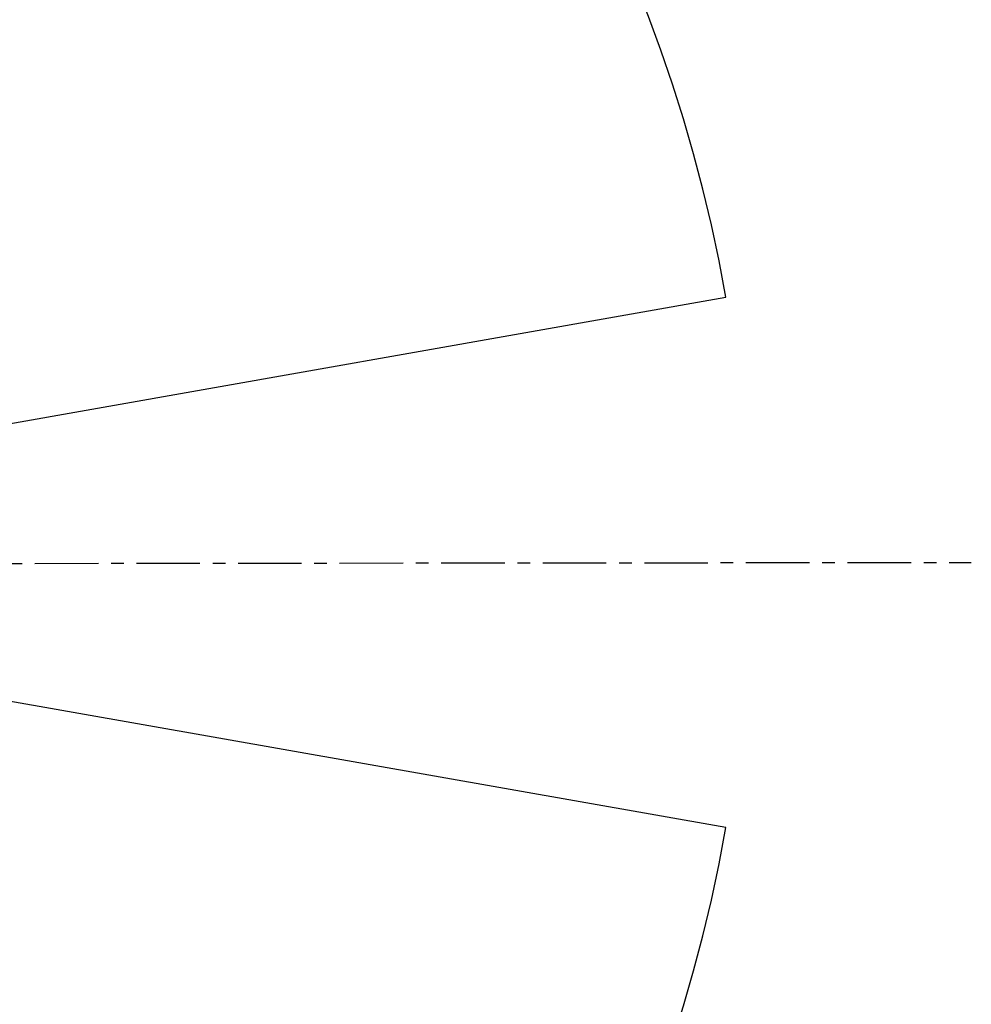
# Model space of a CAD drawing. Header units: millimetres. Extents: x 5828 to 6704, y 123 to 421.
# Tile 120 of 145: x 6604 to 6632, y 223 to 252. Entities that reach past the tile are written whole.
import ezdxf

# ---------------------------------------------------------------- set-up
doc = ezdxf.new("R2010")
doc.units = ezdxf.units.MM
doc.linetypes.add('CENTER', pattern=[0.6, 0.375, -0.075, 0.075, -0.075])
for name, color, linetype in [('中心线', 7, 'Continuous'), ('尺寸标注', 7, 'Continuous'), ('运动范围', 7, 'Continuous')]:
    doc.layers.add(name, color=color, linetype=linetype)
doc.styles.add('微软雅黑', font='msyh.ttc', dxfattribs={"height": 1.5})
doc.dimstyles.new('尺寸标注_1_20比例', dxfattribs={"dimtxt": 1.5, "dimasz": 1.25, "dimexe": 0.5, "dimexo": 0.4, "dimgap": 0.5, "dimtad": 1, "dimdec": 1, "dimlfac": 20, "dimdsep": 46, "dimtxsty": '微软雅黑', "dimcen": 0.09, "dimadec": 0, "dimazin": 0, "dimtp": 0.01, "dimtm": 0.01, "dimtfac": 1, "dimtdec": 1, "dimtofl": 0, "dimtmove": 0, "dimatfit": 3, "dimfxl": 1, "dimtolj": 1, "dimarcsym": 0})

# ---------------------------------------------------------------- blocks, each defined once
blk = doc.blocks.new('*D1116')
at = {"layer": 'Defpoints', "color": 0}
for p in [(6584.311, 246.313), (6624.677, 244.081), (6532.269, 236.143), (6580.267, 236.25), (6631.923, 236.25)]:
    blk.add_point(p, dxfattribs=at)
at = {"layer": '尺寸标注', "color": 0, "lineweight": -2}
blk.add_arc((6579.951, 236.195), 11.017, 16.504, 173.5574, dxfattribs=at)
at = {"layer": '尺寸标注', "color": 0}
for points in [[(6590.312, 239.277), (6590.717, 239.372), (6590.801, 238.108)], [(6568.795, 237.442), (6569.211, 237.419), (6568.933, 236.183)]]:
    blk.add_solid(points, dxfattribs=at)
at = {"layer": '尺寸标注', "color": 0, "insert": (6578.873, 248.444), "char_height": 1.5, "attachment_point": 5, "rotation": 5.0307, "style": '微软雅黑'}
blk.add_mtext('\\A1;-\\A1;170%%d', dxfattribs=at)
blk = doc.blocks.new('*D1117')
at = {"layer": 'Defpoints', "color": 0}
for p in [(6532.269, 236.143), (6580.267, 236.25), (6631.923, 236.25), (6624.677, 228.42), (6574.182, 226.455)]:
    blk.add_point(p, dxfattribs=at)
at = {"layer": '尺寸标注', "color": 0, "lineweight": -2}
blk.add_arc((6580.579, 236.195), 11.653, 186.2105, 343.8509, dxfattribs=at)
at = {"layer": '尺寸标注', "color": 0}
for points in [[(6569.202, 234.946), (6568.786, 234.923), (6568.926, 236.183)], [(6591.975, 232.907), (6591.569, 233.001), (6592.054, 234.172)]]:
    blk.add_solid(points, dxfattribs=at)
at = {"layer": '尺寸标注', "color": 0, "insert": (6579.68, 225.86), "char_height": 1.5, "attachment_point": 5, "rotation": 355.0307, "style": '微软雅黑'}
blk.add_mtext('\\A1;+\\A1;170%%d', dxfattribs=at)

msp = doc.modelspace()

# ---------------------------------------------------------------- linework, layer by layer
at = {"layer": '中心线', "linetype": 'CENTER', "ltscale": 5}
msp.add_line((6532.269, 236.1435), (6631.9232, 236.2503), dxfattribs=at)
at = {"layer": '运动范围'}
for p, q in [((6580.2667, 236.2503), (6624.6766, 244.0809)), ((6624.6766, 228.4196), (6580.2667, 236.2503))]:
    msp.add_line(p, q, dxfattribs=at)
msp.add_arc((6580.2667, 236.2503), 45.095, 10, 350, dxfattribs=at)

# ---------------------------------------------------------------- dimensions: what is measured, and where the dimension line sits
at = {"layer": '尺寸标注'}
for base, line2, text, picture, middle in [((6584.311, 246.3126), ((6580.2667, 236.2503), (6624.6766, 244.0809)), '\\A1;-<>', '*D1116', (6578.8726, 248.4438)), ((6574.1823, 226.4549), ((6624.6766, 228.4196), (6580.2667, 236.2503)), '\\A1;+<>', '*D1117', (6579.6801, 225.8605))]:
    dim = msp.add_angular_dim_2l(base=base, line1=((6532.269, 236.1435), (6631.9232, 236.2503)), line2=line2, text=text, dimstyle='尺寸标注_1_20比例', override={"dimtxsty": '微软雅黑'}, dxfattribs=at)
    dim.commit()
    dim.dimension.update_dxf_attribs({"geometry": picture, "text_midpoint": middle})

doc.saveas('drawing.dxf')
